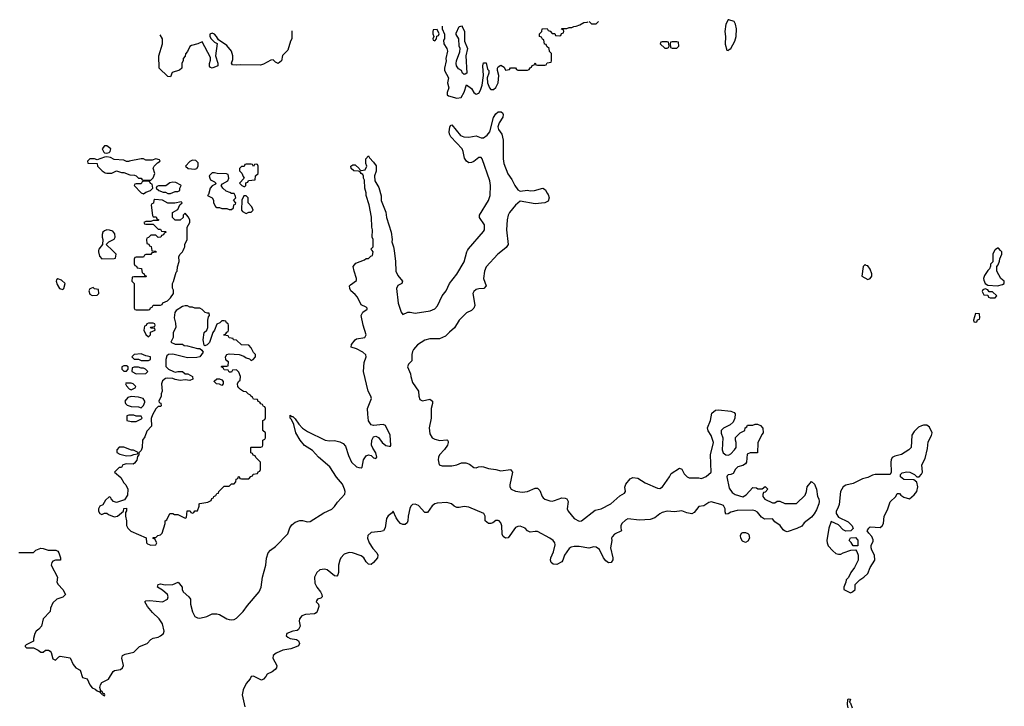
# Model space of a CAD drawing. Header units: inches. Extents: x 2792272 to 2951639, y 860504 to 1033803.
# Tile 137 of 209: x 2850298 to 2858346, y 1026276 to 1031886. Entities that reach past the tile are written whole.
import ezdxf

# ---------------------------------------------------------------- set-up
doc = ezdxf.new("R2010")
doc.units = ezdxf.units.IN
doc.header["$MEASUREMENT"] = 0
doc.layers.add('C8052', color=7, linetype='Continuous')
doc.layers.add('C8053', color=7, linetype='Continuous')

msp = doc.modelspace()

# ---------------------------------------------------------------- linework, layer by layer
at = {"layer": 'C8052', "color": 4}
for points, elevation in [([(2850290, 1027532), (2850410, 1027532), (2850430, 1027551.3), (2850470, 1027566.8), (2850490, 1027566), (2850530, 1027551.3), (2850594, 1027550), (2850610, 1027542), (2850618, 1027530), (2850631.3, 1027490), (2850631.3, 1027470), (2850590, 1027468.7), (2850570, 1027462), (2850561, 1027450), (2850556, 1027430), (2850606, 1027330), (2850601, 1027290), (2850611.3, 1027270), (2850651.3, 1027230), (2850672, 1027190), (2850650, 1027166), (2850602, 1027150), (2850570, 1027122), (2850550, 1027078), (2850546, 1027050), (2850491, 1026990), (2850476, 1026930), (2850454.4, 1026905.6), (2850432, 1026890), (2850422, 1026870), (2850412, 1026830), (2850412, 1026808), (2850350, 1026778), (2850342, 1026770), (2850343.6, 1026763.6), (2850352.7, 1026752.7), (2850410, 1026754), (2850450, 1026734), (2850470, 1026718), (2850490, 1026718.8), (2850510, 1026734), (2850534, 1026734), (2850547.3, 1026727.3), (2850555.5, 1026715.5), (2850570, 1026664.7), (2850590, 1026652), (2850619, 1026681), (2850630, 1026686), (2850710.6, 1026670.6), (2850736, 1026616), (2850758, 1026590), (2850791.3, 1026570), (2850811.3, 1026511.3), (2850850, 1026498.8), (2850870.6, 1026450.6), (2850890, 1026426), (2850914.8, 1026414.8), (2850930, 1026402), (2850950, 1026394), (2850958, 1026398), (2850954, 1026390), (2850970, 1026374), (2850978, 1026378), (2850974, 1026370), (2850990, 1026362), (2850994, 1026370), (2850990, 1026378), (2850980.4, 1026380.4), (2850970, 1026398), (2850960.4, 1026400.4), (2850954, 1026430), (2850959, 1026450), (2850969.4, 1026470.6), (2851023.2, 1026496.8), (2851060.7, 1026559.3), (2851072.8, 1026567.2), (2851122.7, 1026577.3), (2851139.5, 1026590), (2851147.6, 1026610), (2851131.6, 1026670), (2851138, 1026690), (2851159.1, 1026700.9), (2851230, 1026717.6), (2851277, 1026763), (2851339.5, 1026790), (2851370, 1026820.5), (2851390, 1026833.4), (2851430, 1026841.6), (2851449, 1026850), (2851474, 1026870), (2851479, 1026890), (2851466.6, 1026950), (2851437.6, 1026990), (2851382.5, 1027042.5), (2851342.7, 1027090), (2851322, 1027130), (2851330, 1027136), (2851360.7, 1027139.3), (2851466, 1027130), (2851505.2, 1027150), (2851511.8, 1027170), (2851505.2, 1027190), (2851464.2, 1027224.2), (2851424, 1027250), (2851429.5, 1027270.5), (2851450, 1027277.3), (2851487.7, 1027267.7), (2851548.9, 1027271.1), (2851592, 1027290), (2851624.7, 1027250), (2851624.7, 1027230), (2851634.8, 1027210), (2851680.7, 1027170), (2851694.8, 1027150), (2851693, 1027110), (2851710, 1027046.8), (2851730, 1027010.5), (2851750, 1026998.7), (2851770, 1026997), (2851828, 1027010), (2851870, 1027031.3), (2851909.3, 1027030.7), (2851930, 1027024.9), (2851990, 1026990.5), (2852010, 1026984.4), (2852030, 1026981.3), (2852050, 1026984.9), (2852070, 1026995.8), (2852125.4, 1027050), (2852159.7, 1027100.3), (2852255.1, 1027210), (2852271.9, 1027250), (2852283.1, 1027330), (2852309.7, 1027430), (2852315.1, 1027484.9), (2852329.8, 1027530.2), (2852348.7, 1027551.3), (2852390, 1027580.3), (2852490, 1027686), (2852506.9, 1027733.1), (2852522, 1027758), (2852550, 1027780.4), (2852587.1, 1027792.9), (2852610, 1027793.1), (2852650, 1027784.2), (2852673.5, 1027786.5), (2852784.2, 1027855.8), (2852850, 1027887.6), (2852872.4, 1027907.6), (2852896.1, 1027943.9), (2852954.3, 1028010), (2852958.3, 1028030), (2852954, 1028050), (2852936, 1028090), (2852887.6, 1028147.6), (2852832.3, 1028232.3), (2852741.6, 1028310), (2852690, 1028365.1), (2852625.8, 1028405.8), (2852591.5, 1028450), (2852554.5, 1028510), (2852539.5, 1028579.5), (2852520.2, 1028620.2), (2852509.3, 1028630), (2852510, 1028654), (2852523.6, 1028643.6), (2852530, 1028644.7), (2852550, 1028624.7), (2852579.9, 1028579.9), (2852608.6, 1028548.6), (2852650, 1028520.4), (2852794.8, 1028450), (2852830, 1028444), (2852870, 1028446.5), (2852915.3, 1028435.3), (2852942.9, 1028422.9), (2852961.1, 1028401.1), (2852984.6, 1028324.6), (2853010, 1028270.6), (2853050, 1028233), (2853070, 1028226), (2853090, 1028224), (2853097.2, 1028230), (2853109.4, 1028290), (2853130, 1028321), (2853150, 1028331.3), (2853170, 1028326), (2853190, 1028306.8), (2853210, 1028301), (2853217.2, 1028310), (2853210, 1028348), (2853184.7, 1028384.7), (2853174, 1028410), (2853177.2, 1028450), (2853190, 1028478), (2853210, 1028482), (2853230, 1028472), (2853261, 1028430), (2853290, 1028407.3), (2853319, 1028401), (2853330, 1028402), (2853332, 1028408), (2853325.2, 1028490), (2853289.1, 1028569.1), (2853270, 1028579), (2853190, 1028568.7), (2853170, 1028575.3), (2853150, 1028608), (2853142.5, 1028662.5), (2853142, 1028710), (2853174, 1028790), (2853169.3, 1028810), (2853146.6, 1028850), (2853107.6, 1029010), (2853114.2, 1029085.8), (2853129.3, 1029130), (2853126.3, 1029146.3), (2853104, 1029170), (2853050, 1029196), (2853008.7, 1029210), (2853010, 1029231.3), (2853039, 1029270), (2853050, 1029277.3), (2853118, 1029290), (2853128.7, 1029310), (2853105.2, 1029390), (2853089.2, 1029470), (2853103.1, 1029496.9), (2853138, 1029522), (2853138, 1029530), (2853130, 1029538), (2853090, 1029555.3), (2853058.3, 1029618.3), (2853040.5, 1029640.5), (2853006, 1029670), (2852996, 1029690), (2852994, 1029710), (2853000.9, 1029719.1), (2853050, 1029754), (2853052, 1029770), (2853032, 1029830), (2853024, 1029870), (2853044.7, 1029895.3), (2853116.4, 1029923.6), (2853130, 1029934), (2853150, 1029934), (2853167.3, 1029952.7), (2853182, 1029958), (2853186, 1029990), (2853177.8, 1030000)], 4), ([(2850943.3, 1030000), (2850942, 1029990), (2850950, 1029954), (2850970, 1029932), (2851070, 1029934), (2851082, 1029938), (2851086, 1029970), (2851056, 1030000)], 8), ([(2851377.7, 1030000), (2851378, 1029998), (2851410, 1029994), (2851412.7, 1029987.3), (2851378, 1029982), (2851370, 1029966), (2851330, 1029966), (2851318, 1029962), (2851310, 1029946), (2851250, 1029946), (2851238, 1029942), (2851234, 1029930), (2851234, 1029890), (2851238, 1029878), (2851252.7, 1029872.7), (2851258, 1029858), (2851292.7, 1029852.7), (2851298, 1029818), (2851312.7, 1029812.7), (2851318, 1029798), (2851334, 1029790), (2851330, 1029786), (2851230, 1029786), (2851218, 1029782), (2851214, 1029750), (2851234, 1029730), (2851234, 1029530), (2851238, 1029518), (2851250, 1029514), (2851350, 1029514), (2851362, 1029518), (2851367.3, 1029532.7), (2851382, 1029538), (2851390, 1029554), (2851450, 1029554), (2851462, 1029558), (2851467.3, 1029572.7), (2851506, 1029590), (2851530, 1029614), (2851555.3, 1029650), (2851554.6, 1029674.6), (2851547.3, 1029692.7), (2851546, 1029730), (2851554.6, 1029745.4), (2851578, 1029822), (2851586, 1029830), (2851587.3, 1029867.3), (2851602, 1029910), (2851598, 1029950), (2851608.7, 1029971.3), (2851628, 1029990), (2851633, 1030000)], 8), ([(2854243.5, 1030000), (2854206, 1029970), (2854110, 1029866.6), (2854096.5, 1029830), (2854088.2, 1029770), (2854111, 1029710), (2854092, 1029690), (2854050, 1029687.3), (2854030, 1029680.7), (2854010, 1029665.2), (2854003.1, 1029650), (2854003.7, 1029636.3), (2854018, 1029550), (2854010.4, 1029529.6), (2853990.8, 1029510), (2853950, 1029489.6), (2853930, 1029471.8), (2853890, 1029429.5), (2853851.5, 1029368.5), (2853810, 1029333.6), (2853779.6, 1029300.4), (2853730, 1029276.9), (2853650, 1029278), (2853610, 1029266), (2853550.6, 1029230), (2853517.1, 1029190), (2853510, 1029174), (2853502.4, 1029150), (2853502, 1029098), (2853477.3, 1029070), (2853467, 1029050), (2853492.8, 1028992.8), (2853494.9, 1028970), (2853510, 1028921), (2853557.3, 1028850), (2853561, 1028810), (2853570, 1028782), (2853590, 1028772), (2853650, 1028784.7), (2853671, 1028770), (2853671, 1028750), (2853661, 1028710), (2853662.4, 1028630), (2853646, 1028550), (2853650, 1028502.8), (2853669.2, 1028469.2), (2853690, 1028457.1), (2853731.5, 1028448.5), (2853790, 1028454), (2853796, 1028450), (2853799.1, 1028439.1), (2853800.7, 1028430), (2853794, 1028410), (2853770, 1028373.2), (2853730.7, 1028330), (2853722, 1028310), (2853717.3, 1028290), (2853727.3, 1028250), (2853750, 1028240.7), (2853830, 1028241.3), (2853870, 1028248.4), (2853910, 1028263.8), (2853943.8, 1028263.8), (2853973.7, 1028253.7), (2854010, 1028226), (2854030, 1028224), (2854047.3, 1028232.7), (2854070, 1028236.3), (2854090, 1028233.4), (2854130, 1028218), (2854190, 1028210.6), (2854230, 1028199.1), (2854310.7, 1028210.7), (2854326, 1028190), (2854304.5, 1028084.5), (2854304, 1028070), (2854316, 1028050), (2854350, 1028033), (2854404.1, 1028024.1), (2854450, 1028030.5), (2854510, 1028059.1), (2854530, 1028058.8), (2854550, 1028038), (2854567.7, 1027990), (2854578, 1027978), (2854590, 1027968), (2854630, 1027954.4), (2854650, 1027952.7), (2854670, 1027957.1), (2854730, 1027978), (2854757.5, 1027977.5), (2854770.6, 1027970.6), (2854780.7, 1027950), (2854774, 1027890), (2854780.7, 1027870), (2854830.6, 1027810), (2854870, 1027788.8), (2854890, 1027790.4), (2855002.7, 1027877.3), (2855050, 1027890.4), (2855130, 1027930.5), (2855203.6, 1027996.4), (2855242, 1028018), (2855248.7, 1028030), (2855245.6, 1028065.6), (2855253.2, 1028090), (2855286.6, 1028133.4), (2855310, 1028146), (2855350, 1028138.8), (2855410, 1028102.8), (2855510, 1028057.3), (2855530, 1028054.8), (2855552.7, 1028070), (2855608.7, 1028150), (2855622, 1028178), (2855690, 1028222), (2855710, 1028214), (2855730, 1028174), (2855754, 1028150), (2855770, 1028142), (2855850, 1028142), (2855870, 1028138), (2855910, 1028152), (2855948.7, 1028190), (2855945.2, 1028330), (2855969, 1028430), (2855949.1, 1028489.1), (2855925.6, 1028525.6), (2855919, 1028550), (2855944, 1028610), (2855955.3, 1028670), (2855985.6, 1028694.4), (2856010, 1028698.8), (2856110, 1028686.8), (2856137.3, 1028677.3), (2856145.4, 1028665.4), (2856144.7, 1028630), (2856130, 1028598), (2856105.4, 1028574.6), (2856051.1, 1028548.9), (2856031.6, 1028528.4), (2856031.6, 1028508.4), (2856044.7, 1028470), (2856041, 1028370), (2856047.3, 1028347.3), (2856070, 1028331.3), (2856092.9, 1028327.1), (2856110, 1028338), (2856142, 1028370), (2856155.3, 1028390), (2856155.3, 1028430), (2856148, 1028450), (2856148.4, 1028471.6), (2856186, 1028510), (2856226, 1028530), (2856228.4, 1028551.6), (2856242, 1028558), (2856247.3, 1028572.7), (2856290, 1028574), (2856310, 1028582), (2856330, 1028582), (2856354, 1028570), (2856371.6, 1028548.4), (2856374, 1028510), (2856363.6, 1028496.4), (2856332.7, 1028427.3), (2856330, 1028346), (2856270, 1028346), (2856245.4, 1028334.6), (2856238, 1028270), (2856230, 1028258), (2856210, 1028242), (2856167.5, 1028232.5), (2856147.5, 1028212.5), (2856130, 1028178), (2856111.1, 1028168.9), (2856090, 1028168), (2856081, 1028159), (2856078, 1028150), (2856098, 1028058), (2856122.5, 1028022.5), (2856145.8, 1028005.8), (2856210, 1027986), (2856236.5, 1028003.5), (2856290, 1028064.7), (2856319.6, 1028059.6), (2856332.7, 1028052.7), (2856367.3, 1028052.7), (2856390, 1028072), (2856414, 1028050), (2856390, 1028026), (2856378, 1028022), (2856372.7, 1028007.3), (2856372, 1027990), (2856387.9, 1027967.9), (2856450, 1027938.8), (2856470, 1027938), (2856490, 1027951), (2856510, 1027951.3), (2856551.6, 1027931.6), (2856648.4, 1027931.6), (2856718, 1028002), (2856728.7, 1028030), (2856735.3, 1028070), (2856770, 1028112), (2856794, 1028090), (2856811.1, 1028051.1), (2856818, 1027990), (2856830, 1027972), (2856834, 1027950), (2856830.8, 1027930), (2856810, 1027882), (2856792.5, 1027847.5), (2856770, 1027822), (2856710, 1027775.3), (2856690, 1027748), (2856650, 1027728), (2856570, 1027702), (2856550, 1027708), (2856538, 1027718), (2856513.2, 1027753.2), (2856470, 1027782), (2856450, 1027808), (2856385.2, 1027805.2), (2856362, 1027822), (2856330, 1027862), (2856310, 1027874), (2856290, 1027879), (2856163.5, 1027876.5), (2856110, 1027862), (2856090, 1027848), (2856070, 1027846), (2856064, 1027864), (2856064, 1027890), (2856050, 1027915.3), (2856030, 1027925.2), (2855950, 1027946), (2855930, 1027941.2), (2855890, 1027914), (2855850, 1027908), (2855810, 1027858), (2855790.9, 1027849.1), (2855750, 1027857.2), (2855710, 1027872.3), (2855650, 1027863.7), (2855589.4, 1027869.4), (2855550, 1027859.5), (2855530, 1027849.3), (2855490, 1027816), (2855450, 1027800.9), (2855363.8, 1027796.2), (2855270, 1027807.6), (2855250, 1027796.9), (2855220.5, 1027770), (2855210.6, 1027750), (2855210.7, 1027730.7), (2855218, 1027710), (2855158.8, 1027681.2), (2855139.8, 1027660.2), (2855136, 1027650), (2855138.8, 1027630), (2855127.3, 1027570), (2855146.8, 1027490), (2855146.4, 1027473.6), (2855132, 1027450), (2855110, 1027449.2), (2855090, 1027464), (2855069.3, 1027490), (2855036.4, 1027556.4), (2855010, 1027576.9), (2854990, 1027578), (2854950, 1027567.3), (2854870, 1027581), (2854830, 1027582.6), (2854804.5, 1027575.5), (2854790, 1027563.7), (2854750.8, 1027510), (2854738.8, 1027470), (2854730, 1027455.3), (2854687.1, 1027432.9), (2854657.5, 1027437.5), (2854642.7, 1027450), (2854638, 1027470), (2854640.7, 1027490), (2854662.3, 1027537.7), (2854674.5, 1027594.5), (2854673.3, 1027610), (2854659.5, 1027630), (2854632, 1027650), (2854530, 1027703.6), (2854510, 1027705.1), (2854470, 1027698), (2854450, 1027709.3), (2854429.4, 1027730), (2854390, 1027746.6), (2854370, 1027745.1), (2854350, 1027736.3), (2854290, 1027653.2), (2854270, 1027648.7), (2854250, 1027664), (2854241.2, 1027681.2), (2854238.7, 1027750), (2854230, 1027775.1), (2854217, 1027790), (2854210, 1027795.1), (2854190, 1027793.6), (2854164.9, 1027775.1), (2854150, 1027769.5), (2854129.7, 1027769.7), (2854103.7, 1027790), (2854103, 1027830), (2854091.5, 1027851.5), (2853970, 1027903.1), (2853930, 1027907.4), (2853890, 1027899.1), (2853870, 1027899.7), (2853850, 1027909.6), (2853827, 1027930), (2853790, 1027941.4), (2853710, 1027935.3), (2853690, 1027930.9), (2853670, 1027914.3), (2853630, 1027859.3), (2853610, 1027859.3), (2853557.2, 1027917.2), (2853530, 1027926.3), (2853510, 1027923.6), (2853494.9, 1027910), (2853487.3, 1027892.7), (2853472, 1027830), (2853470.3, 1027789.7), (2853464.4, 1027775.6), (2853450, 1027762), (2853430, 1027760.7), (2853409.7, 1027769.7), (2853392, 1027790), (2853375.1, 1027815.1), (2853350, 1027868.7), (2853343, 1027857), (2853310, 1027831.8), (2853297.1, 1027810), (2853285.5, 1027734.5), (2853271, 1027710), (2853250, 1027702.9), (2853170, 1027694.7), (2853144.9, 1027670), (2853141.3, 1027650), (2853155.3, 1027610), (2853184.3, 1027564.3), (2853216.3, 1027530), (2853226, 1027510), (2853223, 1027490), (2853190, 1027449.4), (2853170, 1027435.1), (2853150, 1027436), (2853130, 1027457.2), (2853111.6, 1027490), (2853090, 1027505.6), (2853018, 1027530), (2852990, 1027531.5), (2852950, 1027517.6), (2852923, 1027490), (2852913.4, 1027470), (2852904.9, 1027430), (2852904, 1027370), (2852898.8, 1027350), (2852890, 1027339), (2852870, 1027341.2), (2852810, 1027389.3), (2852790, 1027396.2), (2852750, 1027389.3), (2852726, 1027370), (2852708.7, 1027330), (2852710, 1027282), (2852725.5, 1027250), (2852758, 1027210), (2852767.7, 1027190), (2852770.8, 1027170), (2852759.9, 1027160.1), (2852732, 1027150), (2852722.8, 1027137.2), (2852721, 1027130), (2852740.7, 1027110), (2852744, 1027090), (2852730.5, 1027049.5), (2852722, 1027038), (2852708.5, 1027031.5), (2852633.4, 1027026.6), (2852604.9, 1027015.1), (2852584.2, 1026990), (2852581.1, 1026970), (2852590.4, 1026930), (2852577.7, 1026902.2), (2852565.7, 1026894.3), (2852530, 1026889.6), (2852482, 1026870), (2852477.3, 1026850), (2852490, 1026839.1), (2852510, 1026830.6), (2852560.5, 1026820.5), (2852578, 1026810), (2852586, 1026790), (2852576, 1026770), (2852558.3, 1026761.7), (2852514.7, 1026745.3), (2852450, 1026733.7), (2852395.5, 1026710), (2852368.5, 1026691.5), (2852366.7, 1026670), (2852398.7, 1026610), (2852397.1, 1026590), (2852385.1, 1026574.9), (2852362, 1026558), (2852321.4, 1026538.6), (2852310, 1026518), (2852290, 1026498), (2852274, 1026490), (2852210, 1026522), (2852190, 1026518), (2852180.9, 1026499.1), (2852150, 1026462.7), (2852124.9, 1026410), (2852117.3, 1026370), (2852137.3, 1026270)], 4), ([(2853357.7, 1030000), (2853370.4, 1029910.4), (2853373.4, 1029830), (2853390, 1029794.8), (2853426.8, 1029750), (2853421, 1029730), (2853390, 1029712.7), (2853378.4, 1029690), (2853392.2, 1029570), (2853416.8, 1029496.8), (2853430, 1029478), (2853470, 1029497.3), (2853490, 1029497.3), (2853530, 1029486.7), (2853653, 1029507), (2853690, 1029524), (2853712.2, 1029547.8), (2853750.7, 1029629.3), (2853783.5, 1029670), (2853812.4, 1029730), (2853870, 1029806.4), (2853930, 1029908), (2853952.1, 1029987.9), (2853958.7, 1030000)], 4), ([(2858267, 1030000), (2858252, 1029970), (2858251.6, 1029908.4), (2858232.7, 1029887.3), (2858232.7, 1029872.7), (2858224.7, 1029850), (2858210, 1029835.3), (2858184.9, 1029795.1), (2858176.3, 1029770), (2858177.3, 1029757.3), (2858190, 1029731.3), (2858210, 1029718), (2858290, 1029711.3), (2858330, 1029722), (2858346, 1029730), (2858346, 1029750), (2858318, 1029770), (2858286, 1029830), (2858286, 1029870), (2858296.4, 1029883.6), (2858307.3, 1029912.7), (2858308.4, 1029931.6), (2858326, 1029970), (2858326, 1029990), (2858316, 1030000)], 8), ([(2857070, 1026264), (2857063.7, 1026290), (2857066.6, 1026330), (2857070, 1026336), (2857090, 1026334), (2857082, 1026310), (2857090, 1026302), (2857102, 1026262)], 4)]:
    msp.add_lwpolyline(points, dxfattribs=dict(at, elevation=elevation))
for points, elevation in [([(2857210, 1029886), (2857192, 1029868), (2857182, 1029790), (2857230, 1029762), (2857250, 1029772), (2857262, 1029790), (2857264, 1029810), (2857250, 1029848), (2857230, 1029875.3), (2857218, 1029878)], 8), ([(2850610, 1029768.7), (2850599.6, 1029760.4), (2850596, 1029750), (2850603.4, 1029723.4), (2850624.7, 1029690), (2850650, 1029681), (2850659, 1029690), (2850668.7, 1029730), (2850638.6, 1029758.6)], 8), ([(2850898, 1029698), (2850870, 1029688), (2850862.8, 1029670), (2850870, 1029642), (2850890, 1029631.3), (2850930, 1029634), (2850946, 1029650), (2850942, 1029682), (2850910, 1029688)], 8), ([(2858190, 1029688), (2858170, 1029678), (2858166, 1029666), (2858178, 1029638), (2858210, 1029634), (2858218, 1029618), (2858230, 1029614), (2858270, 1029614), (2858286, 1029630), (2858250, 1029662), (2858223.1, 1029663.1), (2858210, 1029678)], 8), ([(2851670, 1029548.7), (2851650, 1029548.7), (2851630, 1029542), (2851578, 1029510), (2851567.1, 1029492.9), (2851561, 1029450), (2851572.7, 1029407.3), (2851574, 1029370), (2851552, 1029330), (2851552, 1029288), (2851534, 1029250), (2851570, 1029234), (2851630, 1029234), (2851643.6, 1029223.6), (2851670, 1029222), (2851750, 1029198), (2851770, 1029198), (2851786.8, 1029186.8), (2851798, 1029170), (2851771.3, 1029130), (2851745.6, 1029125.6), (2851670, 1029124), (2851550, 1029154), (2851514, 1029150), (2851502, 1029138), (2851491.6, 1029108.4), (2851492.7, 1029052.7), (2851514, 1029030), (2851554, 1029010), (2851570, 1029006), (2851590, 1029012), (2851630, 1029012), (2851650, 1028992), (2851671.1, 1028991.1), (2851711.1, 1028971.1), (2851712, 1028950), (2851690, 1028938), (2851650, 1028942), (2851610, 1028939), (2851570, 1028945.2), (2851550, 1028954), (2851510, 1028957.2), (2851490, 1028954), (2851464, 1028936), (2851458, 1028910), (2851462, 1028850), (2851454, 1028830), (2851454, 1028810), (2851434, 1028770), (2851438, 1028758), (2851452.7, 1028752.7), (2851454, 1028730), (2851450, 1028726), (2851430, 1028726), (2851410, 1028706), (2851383.6, 1028656.4), (2851371.6, 1028628.4), (2851376, 1028564), (2851336.9, 1028523.1), (2851322, 1028478), (2851302, 1028450), (2851298, 1028390), (2851290, 1028366), (2851272.7, 1028347.3), (2851272, 1028330), (2851262, 1028318), (2851254.4, 1028285.6), (2851236.9, 1028263.1), (2851224.7, 1028255.3), (2851170, 1028257.2), (2851142, 1028250), (2851130, 1028228), (2851110, 1028226), (2851072, 1028190), (2851124.7, 1028144.7), (2851150, 1028102), (2851165.4, 1028085.4), (2851182, 1028050), (2851179.6, 1028000.4), (2851156, 1027964), (2851090, 1027942), (2851066, 1027950), (2851046, 1027970), (2851042, 1027982), (2851030, 1027986), (2850999.6, 1027960.4), (2850976.9, 1027923.1), (2850954, 1027910), (2850942, 1027890), (2850942, 1027870), (2850954, 1027850), (2850970, 1027842), (2850990, 1027854), (2851010, 1027854), (2851023.6, 1027843.6), (2851070, 1027824.7), (2851098, 1027830), (2851146, 1027870), (2851148.9, 1027891.1), (2851170, 1027894), (2851171.6, 1027871.6), (2851162, 1027858), (2851162, 1027830), (2851172, 1027790), (2851171.6, 1027751.6), (2851182, 1027730), (2851207.1, 1027707.1), (2851332.7, 1027652.7), (2851334, 1027610), (2851343.6, 1027603.6), (2851370, 1027592), (2851410, 1027594), (2851418, 1027610), (2851402, 1027642), (2851386, 1027650), (2851390, 1027654), (2851410, 1027654), (2851426, 1027670), (2851450, 1027678), (2851462, 1027690), (2851486, 1027770), (2851486, 1027790), (2851502, 1027798), (2851526, 1027850), (2851550, 1027852), (2851563.6, 1027843.6), (2851590, 1027842), (2851650, 1027814), (2851662, 1027818), (2851667.3, 1027872.7), (2851691.6, 1027871.6), (2851698, 1027858), (2851710, 1027854), (2851722, 1027858), (2851730, 1027874), (2851750, 1027874), (2851766, 1027910), (2851766, 1027930), (2851770, 1027934), (2851836.4, 1027943.6), (2851862, 1027958), (2851867.3, 1027972.7), (2851882, 1027978), (2851886, 1027990), (2851902, 1027998), (2851910, 1028014), (2851922, 1028018), (2851926, 1028030), (2851970, 1028074), (2852010, 1028074), (2852030, 1028094), (2852050, 1028094), (2852066, 1028110), (2852067.3, 1028132.7), (2852082, 1028138), (2852087.3, 1028152.7), (2852092.7, 1028152.7), (2852098, 1028138), (2852110, 1028134), (2852170, 1028134), (2852187.3, 1028152.7), (2852202, 1028158), (2852207.3, 1028172.7), (2852242, 1028178), (2852247.3, 1028192.7), (2852262, 1028198), (2852266, 1028210), (2852266, 1028270), (2852227.3, 1028307.3), (2852222, 1028322), (2852207.3, 1028327.3), (2852202, 1028342), (2852187.3, 1028347.3), (2852186, 1028390), (2852190, 1028394), (2852270, 1028394), (2852282, 1028398), (2852286, 1028410), (2852286, 1028450), (2852302, 1028458), (2852306, 1028470), (2852306, 1028510), (2852286, 1028530), (2852286, 1028610), (2852302, 1028618), (2852307.3, 1028632.7), (2852306, 1028710), (2852302, 1028722), (2852290, 1028726), (2852282, 1028742), (2852268, 1028748), (2852262, 1028762), (2852247.3, 1028767.3), (2852242, 1028782), (2852210, 1028786), (2852202, 1028802), (2852186, 1028810), (2852182, 1028822), (2852167.3, 1028827.3), (2852150, 1028846), (2852127.3, 1028847.3), (2852103.1, 1028863.1), (2852090, 1028878), (2852082, 1028890), (2852078, 1028910), (2852086, 1028930), (2852099, 1028941), (2852102, 1028970), (2852090, 1029006), (2852070, 1029026), (2852038, 1029022), (2852030, 1029006), (2852010, 1029006), (2852002, 1029022), (2851970, 1029026), (2851962, 1029042), (2851946, 1029050), (2851950, 1029054), (2851990, 1029054), (2852002, 1029058), (2852006, 1029090), (2851990, 1029098), (2851982, 1029110), (2851981.2, 1029130), (2851990, 1029151), (2852010, 1029154.8), (2852090.7, 1029150.7), (2852130, 1029136), (2852150, 1029122.8), (2852176, 1029116), (2852190, 1029102), (2852206, 1029110), (2852226, 1029130), (2852226, 1029150), (2852210, 1029166), (2852190, 1029206), (2852170, 1029226), (2852110, 1029228), (2852070, 1029266), (2852046, 1029270), (2852042, 1029282), (2852010, 1029286), (2852002, 1029302), (2851967.3, 1029307.3), (2851970, 1029314), (2851982, 1029318), (2851990, 1029334), (2852002, 1029338), (2852006, 1029350), (2852006, 1029390), (2852002, 1029402), (2851988, 1029408), (2851982, 1029422), (2851970, 1029426), (2851950, 1029426), (2851934, 1029410), (2851910, 1029398), (2851891, 1029349), (2851878, 1029330), (2851850.5, 1029249.5), (2851830, 1029229), (2851810, 1029222), (2851805.2, 1029225.2), (2851799, 1029270), (2851806, 1029330), (2851828, 1029350), (2851835.3, 1029370), (2851835.1, 1029430), (2851841.5, 1029458.5), (2851848.7, 1029470), (2851847.3, 1029487.3), (2851832.7, 1029487.3), (2851814.6, 1029494.6), (2851790, 1029518), (2851770, 1029528), (2851730, 1029528), (2851710, 1029538), (2851690, 1029538)], 8), ([(2858110, 1029486), (2858094, 1029430), (2858098, 1029418), (2858110, 1029414), (2858122, 1029418), (2858127.3, 1029432.7), (2858142, 1029438), (2858146, 1029450), (2858142, 1029482)], 8), ([(2851390, 1029406), (2851350, 1029406), (2851338, 1029402), (2851332.7, 1029387.3), (2851318, 1029382), (2851314, 1029350), (2851330, 1029314), (2851350, 1029294), (2851366, 1029310), (2851368, 1029332), (2851406, 1029350), (2851402, 1029362), (2851370, 1029366), (2851366, 1029370), (2851370, 1029374), (2851402, 1029378), (2851406, 1029390), (2851402, 1029402)], 8), ([(2851290, 1029155.3), (2851234, 1029150), (2851214, 1029130), (2851232.7, 1029112.7), (2851270, 1029112), (2851290, 1029102), (2851350, 1029102), (2851366, 1029110), (2851366, 1029130), (2851330, 1029138)], 8), ([(2851170, 1029058), (2851150, 1029058), (2851134, 1029050), (2851134, 1029030), (2851150, 1029014), (2851170, 1029014), (2851186, 1029030), (2851186, 1029050)], 8), ([(2851270, 1029048), (2851232.7, 1029047.3), (2851218, 1029042), (2851214, 1029010), (2851250, 1028992), (2851330, 1028994), (2851346, 1029010), (2851326, 1029030), (2851310, 1029038), (2851290, 1029038)], 8), ([(2851950, 1028898), (2851930, 1028908), (2851906, 1028910), (2851888.4, 1028928.4), (2851888.4, 1028931.6), (2851910, 1028952), (2851931.1, 1028951.1), (2851950, 1028942), (2851962, 1028930), (2851962, 1028910)], 8), ([(2851210, 1028915.3), (2851164.7, 1028915.3), (2851162, 1028910), (2851170, 1028894), (2851194, 1028870), (2851210, 1028862), (2851242, 1028878), (2851246, 1028890), (2851226, 1028910)], 8), ([(2851210, 1028808), (2851182, 1028798), (2851158, 1028770), (2851162, 1028750), (2851176.9, 1028736.9), (2851210, 1028724.7), (2851270, 1028722), (2851290, 1028714), (2851310, 1028734), (2851320.4, 1028759.6), (2851322, 1028770), (2851306, 1028790), (2851270, 1028802)], 8), ([(2851230, 1028655.3), (2851190, 1028655.3), (2851174, 1028650), (2851174, 1028610), (2851210, 1028602), (2851250, 1028602), (2851294.6, 1028625.4), (2851298, 1028630), (2851290, 1028646), (2851250, 1028646)], 8), ([(2857714, 1028574), (2857686.4, 1028573.6), (2857668, 1028568), (2857644.5, 1028555.5), (2857610, 1028522), (2857591.3, 1028490), (2857584.7, 1028390), (2857564.7, 1028370), (2857506.4, 1028333.6), (2857450, 1028319), (2857430, 1028308), (2857421, 1028290), (2857418, 1028270), (2857422, 1028190), (2857414, 1028170), (2857290, 1028169.2), (2857270, 1028165.2), (2857230, 1028145.2), (2857185.8, 1028134.2), (2857110, 1028097.2), (2857050, 1028081.2), (2857030, 1028068.7), (2857006.8, 1028030), (2856995.3, 1027924.7), (2856986.4, 1027893.6), (2856972, 1027870), (2856972, 1027850), (2856990, 1027822), (2857070, 1027782), (2857102, 1027750), (2857111.6, 1027728.4), (2857091.6, 1027708.4), (2857050, 1027706), (2857030, 1027718), (2856990, 1027758), (2856930, 1027786), (2856911, 1027730), (2856896.3, 1027630), (2856897.3, 1027610), (2856905.8, 1027585.8), (2856945.2, 1027545.2), (2856970, 1027524.7), (2856990, 1027518), (2857010, 1027518), (2857029.3, 1027530.7), (2857092.7, 1027552.7), (2857130, 1027554), (2857139.6, 1027539.6), (2857152, 1027510), (2857152, 1027470), (2857122, 1027410), (2857092, 1027370), (2857072.7, 1027327.3), (2857054, 1027310), (2857052, 1027290), (2857034, 1027250), (2857034, 1027230), (2857090, 1027202), (2857106, 1027210), (2857126, 1027230), (2857128, 1027272), (2857166, 1027310), (2857198, 1027330), (2857230, 1027362), (2857249.3, 1027410.7), (2857288.7, 1027470), (2857284, 1027510), (2857262, 1027550), (2857258, 1027570), (2857258, 1027590), (2857274.6, 1027625.4), (2857274.6, 1027634.6), (2857263.1, 1027663.1), (2857238, 1027690), (2857226, 1027710), (2857238, 1027730), (2857250, 1027742), (2857330, 1027736), (2857348.7, 1027750), (2857357.2, 1027770), (2857364, 1027830), (2857390, 1027882), (2857412.5, 1027947.5), (2857458, 1027990), (2857470, 1028014), (2857490, 1028014), (2857499.8, 1027999.8), (2857523.5, 1027983.5), (2857570, 1027972), (2857610, 1028004.7), (2857630, 1028032), (2857639.3, 1028070), (2857630, 1028108), (2857607.3, 1028127.3), (2857526, 1028130), (2857498, 1028150), (2857498, 1028170), (2857510, 1028182), (2857550, 1028191.3), (2857574, 1028190), (2857612, 1028170), (2857631.3, 1028151.3), (2857650, 1028151), (2857670, 1028171.3), (2857678, 1028190), (2857672.7, 1028250), (2857698.4, 1028301.6), (2857717.2, 1028382.8), (2857723.6, 1028436.4), (2857751.6, 1028488.4), (2857755.1, 1028510), (2857735.1, 1028555.1)], 8), ([(2851110, 1028393.2), (2851091.3, 1028370), (2851092, 1028350), (2851115.3, 1028335.3), (2851170, 1028322.8), (2851210, 1028326), (2851230, 1028334), (2851262, 1028338), (2851266, 1028350), (2851228, 1028368), (2851212, 1028368), (2851150, 1028392.3)], 8), ([(2856230, 1027612.7), (2856205.4, 1027625.4), (2856192.7, 1027650), (2856189, 1027670), (2856198, 1027690), (2856210, 1027696), (2856230, 1027694.8), (2856250, 1027686.8), (2856258.4, 1027678.4), (2856262, 1027650), (2856250, 1027624)], 4), ([(2857110, 1027586), (2857095.3, 1027615.3), (2857078, 1027630), (2857088, 1027652), (2857130, 1027654), (2857150, 1027634), (2857150, 1027586)], 8)]:
    msp.add_lwpolyline(points, close=True, dxfattribs=dict(at, elevation=elevation))
at = {"layer": 'C8053', "color": 4}
for points, elevation in [([(2853752.4, 1031832.2), (2853752, 1031810), (2853771.6, 1031768.4), (2853771.1, 1031728.9), (2853762, 1031718), (2853764.7, 1031690), (2853790.7, 1031650.7), (2853794.8, 1031630), (2853781, 1031570), (2853784.7, 1031550), (2853770.8, 1031490), (2853770.9, 1031470.9), (2853802.8, 1031410), (2853796, 1031370), (2853806, 1031330), (2853792, 1031290), (2853792.7, 1031272.7), (2853803.6, 1031263.6), (2853870, 1031244.7), (2853906, 1031250), (2853930, 1031294), (2853950, 1031354), (2853990, 1031324.7), (2854010, 1031291.3), (2854022, 1031282), (2854030, 1031278), (2854050, 1031284.7), (2854065.2, 1031310), (2854079.3, 1031350), (2854089.3, 1031430), (2854084, 1031510), (2854090, 1031534), (2854110, 1031534), (2854122.8, 1031482.8), (2854131.3, 1031470), (2854131.3, 1031450), (2854118, 1031410), (2854121, 1031370), (2854138.8, 1031330), (2854150, 1031316), (2854170, 1031316), (2854190, 1031331.3), (2854209, 1031370), (2854215.3, 1031430), (2854204, 1031470), (2854204, 1031490), (2854210, 1031502), (2854230, 1031514), (2854256.9, 1031496.9), (2854270, 1031474), (2854302, 1031478), (2854310, 1031494), (2854350, 1031494), (2854358, 1031478), (2854370, 1031474), (2854450, 1031474), (2854462, 1031478), (2854470, 1031494), (2854482, 1031498), (2854487.3, 1031512.7), (2854502, 1031518), (2854510, 1031534), (2854518, 1031518), (2854530, 1031514), (2854590, 1031514), (2854602, 1031518), (2854610, 1031534), (2854642, 1031538), (2854646, 1031550), (2854646, 1031610), (2854627.3, 1031627.3), (2854626, 1031650), (2854607.3, 1031667.3), (2854602, 1031682), (2854587.3, 1031687.3), (2854582, 1031722), (2854570, 1031726), (2854562, 1031742), (2854546, 1031750), (2854546, 1031770), (2854566, 1031790), (2854567.3, 1031812.7), (2854610, 1031814), (2854618, 1031798), (2854632.7, 1031792.7), (2854650, 1031774), (2854672.7, 1031772.7), (2854678, 1031758), (2854710, 1031754), (2854722, 1031758), (2854727.3, 1031772.7), (2854742, 1031778), (2854746, 1031790), (2854742, 1031802), (2854727.3, 1031807.3), (2854730, 1031814), (2854770, 1031814), (2854790, 1031822), (2854810, 1031822), (2854828.4, 1031831.6), (2854847.3, 1031832.7), (2854876.4, 1031843.6), (2854910, 1031862), (2854935.3, 1031864.7), (2854945.6, 1031869.8)], 8), ([(2853914, 1031837), (2853914, 1031830), (2853934, 1031790), (2853934, 1031710), (2853958, 1031650), (2853944.7, 1031590), (2853952, 1031450), (2853939.6, 1031440.4), (2853930, 1031438), (2853918, 1031450), (2853908, 1031470), (2853884.8, 1031484.8), (2853869.5, 1031509.5), (2853866.8, 1031526.8), (2853869.5, 1031550.5), (2853896.4, 1031623.6), (2853898, 1031650), (2853889, 1031670), (2853888, 1031730), (2853865.2, 1031765.2), (2853864.7, 1031775.3), (2853889.1, 1031830.9), (2853906, 1031834), (2853906.3, 1031836.7)], 8), ([(2854952.3, 1031870), (2854972.7, 1031852.7), (2855010, 1031852), (2855028, 1031870), (2855028, 1031872.5)], 8), ([(2852522, 1031795.5), (2852522, 1031730), (2852511.3, 1031710), (2852490, 1031638), (2852446.4, 1031593.6), (2852438, 1031550), (2852410, 1031528.7), (2852390, 1031538), (2852370, 1031558), (2852350, 1031555.3), (2852290, 1031522), (2852265.4, 1031514.6), (2852102, 1031518), (2852070, 1031514), (2852038, 1031518), (2852028.7, 1031530), (2852039.3, 1031560.7), (2852041.2, 1031590), (2852029.3, 1031630), (2851990, 1031675.1), (2851922, 1031722), (2851908, 1031750), (2851890, 1031768), (2851870, 1031775.3), (2851852.7, 1031767.3), (2851852, 1031750), (2851862, 1031730), (2851890, 1031702), (2851912, 1031692), (2851898, 1031590), (2851918, 1031530), (2851918, 1031510), (2851870, 1031489.2), (2851856.4, 1031496.4), (2851850, 1031506), (2851848.4, 1031528.4), (2851856.4, 1031556.4), (2851856.4, 1031576.4), (2851790, 1031706), (2851754, 1031690), (2851703.6, 1031676.4), (2851690, 1031666), (2851670, 1031626), (2851652.7, 1031607.3), (2851651.6, 1031588.4), (2851634, 1031570), (2851634, 1031550), (2851622, 1031530), (2851622, 1031490), (2851605.4, 1031474.6), (2851545.2, 1031454.8), (2851530, 1031418), (2851510, 1031422), (2851438, 1031490), (2851435.3, 1031590), (2851464, 1031690), (2851464, 1031730), (2851446.8, 1031763.5)], 4), ([(2853958.7, 1030000), (2853966.2, 1030013.8), (2854090, 1030156), (2854096.2, 1030170), (2854097, 1030210), (2854057.2, 1030270), (2854057.2, 1030290), (2854130, 1030407.7), (2854144.4, 1030450), (2854146.9, 1030530), (2854142, 1030570), (2854078.4, 1030750), (2854070, 1030760.9), (2854050, 1030759.5), (2854010, 1030726.6), (2853990, 1030718), (2853970, 1030716), (2853949.6, 1030729.6), (2853933.4, 1030753.4), (2853922.9, 1030810), (2853914, 1030830), (2853820.7, 1030930), (2853811.8, 1030950), (2853809.6, 1030969.6), (2853812.7, 1031007.3), (2853818, 1031022), (2853830, 1031026), (2853900.7, 1030940.7), (2853927.7, 1030927.7), (2853970, 1030925.7), (2854030, 1030935.8), (2854070, 1030922), (2854090, 1030922), (2854117.7, 1030942.3), (2854139.5, 1030970), (2854170, 1031086), (2854190, 1031117.3), (2854210, 1031133.4), (2854233, 1031133), (2854244, 1031124), (2854250.8, 1031110), (2854246.8, 1031090), (2854217, 1031043), (2854207.3, 1031010), (2854210.6, 1030990), (2854239.5, 1030950), (2854250, 1030902), (2854250.3, 1030750), (2854256, 1030710), (2854287.4, 1030627.4), (2854319.9, 1030579.9), (2854344, 1030530), (2854370, 1030496), (2854390, 1030486), (2854450, 1030492.7), (2854470, 1030488.4), (2854506, 1030490), (2854574, 1030510), (2854596.9, 1030496.9), (2854606, 1030470), (2854618.4, 1030458.4), (2854626.4, 1030430), (2854616.5, 1030403.5), (2854590, 1030389.6), (2854510, 1030382), (2854390, 1030404), (2854350, 1030369.4), (2854301.6, 1030310), (2854290.6, 1030290), (2854281.6, 1030250), (2854277.1, 1030170), (2854290.4, 1030049.6), (2854274.9, 1030025.1), (2854243.5, 1030000)], 4), ([(2853177.8, 1030000), (2853168, 1030012), (2853186, 1030030), (2853186, 1030090), (2853178, 1030110), (2853182, 1030170), (2853175.3, 1030190), (2853173.6, 1030273.6), (2853153.6, 1030373.6), (2853128.9, 1030448.9), (2853128.7, 1030470), (2853118, 1030510), (2853115.3, 1030575.3), (2853108, 1030590), (2853107.3, 1030607.3), (2853102, 1030622), (2853088, 1030628), (2853082, 1030642), (2853067.3, 1030647.3), (2853028, 1030650), (2853008, 1030670), (2853006, 1030690), (2853020.4, 1030699.6), (2853039.6, 1030699.6), (2853074, 1030670), (2853078, 1030658), (2853090, 1030654), (2853122, 1030658), (2853135.3, 1030690), (2853126, 1030710), (2853126, 1030750), (2853150, 1030774), (2853156.9, 1030756.9), (2853190, 1030722), (2853210.7, 1030690.7), (2853210.7, 1030649.3), (2853198, 1030610), (2853201, 1030570), (2853233.7, 1030513.7), (2853252.7, 1030447.3), (2853252.7, 1030407.3), (2853290, 1030314), (2853296, 1030270), (2853334, 1030150), (2853342.8, 1030090), (2853341, 1030070), (2853353.4, 1030030), (2853357.7, 1030000)], 4), ([(2851633, 1030000), (2851642, 1030018), (2851648, 1030030), (2851648, 1030050), (2851668, 1030090), (2851668, 1030190), (2851688, 1030230), (2851688, 1030250), (2851676.4, 1030276.4), (2851650, 1030306), (2851634, 1030290), (2851634, 1030270), (2851610, 1030248), (2851568.4, 1030248.4), (2851546, 1030270), (2851546, 1030310), (2851590, 1030334), (2851607.3, 1030372.7), (2851626, 1030390), (2851618, 1030398), (2851567.3, 1030387.3), (2851510, 1030386), (2851466, 1030410), (2851403.6, 1030416.4), (2851394, 1030410), (2851392.7, 1030387.3), (2851378, 1030382), (2851374, 1030370), (2851384.7, 1030284.7), (2851390, 1030274), (2851414, 1030274), (2851418, 1030258), (2851434, 1030250), (2851430, 1030246), (2851390, 1030246), (2851370, 1030238), (2851330, 1030238), (2851314, 1030230), (2851318, 1030218), (2851330, 1030214), (2851390, 1030214), (2851430, 1030174), (2851450, 1030174), (2851458, 1030158), (2851490, 1030154), (2851494, 1030150), (2851478, 1030142), (2851472.7, 1030127.3), (2851458, 1030122), (2851451.6, 1030108.4), (2851430, 1030106), (2851410, 1030126), (2851370, 1030126), (2851350, 1030106), (2851338, 1030102), (2851334, 1030090), (2851338, 1030058), (2851352.7, 1030052.7), (2851358, 1030038), (2851372.7, 1030032.7), (2851377.7, 1030000)], 8), ([(2851056, 1030000), (2851006, 1030050), (2851026, 1030070), (2851070, 1030094), (2851078, 1030110), (2851076.4, 1030136.4), (2851058, 1030158), (2851032.7, 1030167.3), (2851010, 1030168), (2850990, 1030162), (2850978, 1030150), (2850971.3, 1030130), (2850971.3, 1030110), (2850978, 1030090), (2850974, 1030050), (2850944.7, 1030010), (2850943.3, 1030000)], 8), ([(2858316, 1030000), (2858298, 1030018), (2858290, 1030018), (2858270, 1030006), (2858267, 1030000)], 8)]:
    msp.add_lwpolyline(points, dxfattribs=dict(at, elevation=elevation))
at = {"layer": 'C8053', "color": 4, "elevation": 8}
for points in [[(2856094, 1031886), (2856090, 1031886), (2856070.9, 1031849.1), (2856061, 1031790), (2856066, 1031750), (2856065.4, 1031685.4), (2856078, 1031638), (2856090, 1031634), (2856096.4, 1031643.6), (2856110, 1031651.3), (2856144, 1031710), (2856155.3, 1031750), (2856157.2, 1031810), (2856149.1, 1031849.1), (2856138, 1031870)], [(2853710, 1031806), (2853678, 1031802), (2853674, 1031790), (2853674, 1031770), (2853682, 1031750), (2853674, 1031730), (2853678, 1031718), (2853690, 1031714), (2853706, 1031730), (2853707.3, 1031752.7), (2853722, 1031758), (2853726, 1031770)], [(2855590, 1031706), (2855550, 1031706), (2855538, 1031702), (2855534, 1031690), (2855570, 1031654), (2855590, 1031654), (2855602, 1031658), (2855606, 1031670), (2855602, 1031702)], [(2855670, 1031706), (2855630, 1031706), (2855618, 1031702), (2855614, 1031690), (2855618, 1031658), (2855630, 1031654), (2855670, 1031654), (2855686, 1031670), (2855682, 1031702)], [(2851010, 1030855.3), (2850990, 1030855.3), (2850971, 1030830), (2850984.5, 1030804.5), (2850990, 1030798), (2851010, 1030796), (2851030, 1030802), (2851038, 1030810), (2851042, 1030830)], [(2851010, 1030765.2), (2850990, 1030764), (2850930, 1030742), (2850910, 1030748), (2850870, 1030748), (2850852, 1030730), (2850854, 1030714), (2850931.6, 1030711.6), (2850934, 1030690), (2850972, 1030650), (2850995.3, 1030635.3), (2851010, 1030631), (2851050, 1030631.3), (2851090, 1030652), (2851130, 1030638), (2851150, 1030638), (2851199.6, 1030619.6), (2851236.9, 1030616.9), (2851251.1, 1030611.1), (2851270, 1030592), (2851292, 1030592), (2851298, 1030578), (2851310, 1030574), (2851370, 1030574), (2851390, 1030594), (2851402, 1030630), (2851388.4, 1030671.6), (2851398, 1030690), (2851423.1, 1030716.9), (2851446, 1030730), (2851442, 1030742), (2851410, 1030748), (2851381, 1030739), (2851350, 1030737.2), (2851330, 1030739), (2851310, 1030749), (2851290, 1030749), (2851194, 1030730), (2851190, 1030726), (2851170, 1030726), (2851150, 1030739), (2851070, 1030744), (2851039.3, 1030759.3)], [(2851710, 1030738), (2851690, 1030728), (2851654, 1030690), (2851674, 1030670), (2851730, 1030664.7), (2851746, 1030670), (2851758, 1030690), (2851756.4, 1030716.4), (2851736.4, 1030736.4)], [(2851890, 1030635.3), (2851870, 1030635.3), (2851846, 1030610), (2851851.3, 1030590), (2851858, 1030578), (2851890, 1030562), (2851902, 1030550), (2851898, 1030542), (2851871.6, 1030528.4), (2851854, 1030510), (2851842, 1030458), (2851834, 1030450), (2851871.1, 1030431.1), (2851882, 1030410), (2851882, 1030390), (2851899.6, 1030359.6), (2851910, 1030352), (2851931.6, 1030351.6), (2851950, 1030342), (2851990, 1030342), (2852010, 1030334), (2852030, 1030334), (2852046, 1030350), (2852047.3, 1030372.7), (2852062, 1030378), (2852066, 1030390), (2852046, 1030410), (2852066, 1030430), (2852058, 1030450), (2852050, 1030466), (2852030, 1030466), (2852015.3, 1030475.3), (2851984.7, 1030484.7), (2851958, 1030510), (2851946, 1030530), (2851956.4, 1030543.6), (2851998, 1030570), (2852008, 1030590), (2852002, 1030622), (2851987.3, 1030627.3), (2851911.1, 1030628.9)], [(2852230, 1030706), (2852218, 1030702), (2852210, 1030686), (2852202, 1030702), (2852190, 1030706), (2852150, 1030706), (2852138, 1030702), (2852132.7, 1030687.3), (2852110, 1030686), (2852094, 1030670), (2852094, 1030650), (2852112.7, 1030632.7), (2852123.6, 1030603.6), (2852134, 1030590), (2852094, 1030550), (2852114, 1030530), (2852130, 1030522), (2852138, 1030522), (2852146, 1030530), (2852147.3, 1030552.7), (2852162, 1030558), (2852167.3, 1030572.7), (2852222, 1030578), (2852226, 1030610), (2852246, 1030630), (2852246, 1030690), (2852242, 1030702)], [(2851350, 1030566), (2851310, 1030566), (2851298, 1030562), (2851290, 1030546), (2851250, 1030546), (2851238, 1030542), (2851234, 1030530), (2851290, 1030472), (2851310, 1030462), (2851330, 1030478), (2851366, 1030490), (2851386, 1030510), (2851382, 1030542), (2851367.3, 1030547.3), (2851362, 1030562)], [(2851550, 1030558), (2851526.4, 1030553.6), (2851491.6, 1030528.4), (2851432.7, 1030527.3), (2851418, 1030522), (2851414, 1030510), (2851434, 1030490), (2851470, 1030478), (2851490, 1030478), (2851510, 1030464.7), (2851530, 1030466), (2851570, 1030482), (2851590, 1030482), (2851606, 1030490), (2851606, 1030510), (2851618, 1030530), (2851614.6, 1030534.6), (2851574.6, 1030554.6)], [(2852150, 1030446), (2852130, 1030446), (2852114, 1030410), (2852112, 1030330), (2852119.6, 1030319.6), (2852150, 1030302), (2852170, 1030314), (2852190, 1030314), (2852206, 1030330), (2852196.4, 1030356.4), (2852166, 1030390), (2852166, 1030430)]]:
    msp.add_lwpolyline(points, close=True, dxfattribs=at)

doc.saveas('drawing.dxf')
